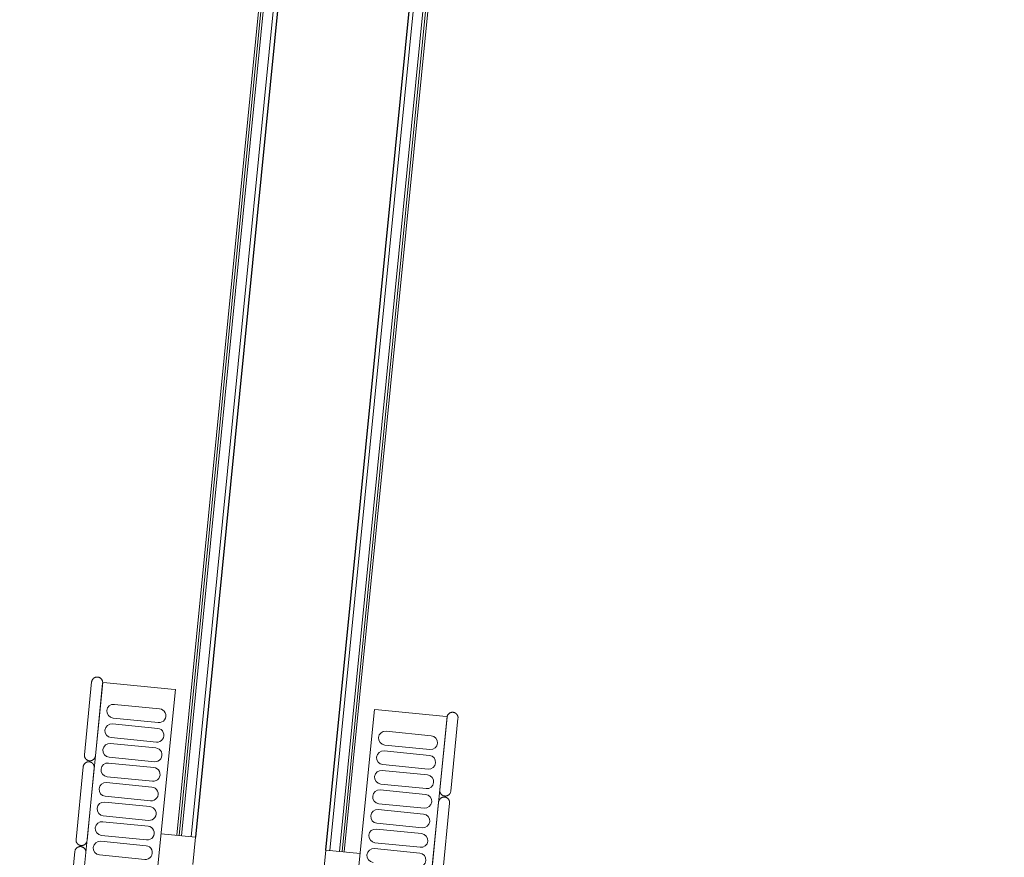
# Model space of a CAD drawing. Header units: millimetres. Extents: x 1293 to 60335, y -36590 to 4541.
# Tile 10 of 65: x 29848 to 30562, y -28954 to -28346. Entities that reach past the tile are written whole.
import ezdxf

# ---------------------------------------------------------------- set-up
doc = ezdxf.new("R2010")
doc.units = ezdxf.units.MM
for name, color, linetype, lineweight in [('A-FLOR-HRAL', 7, 'Continuous', 18), ('BATIEMENT', 7, 'Continuous', 18), ('EQP CVC', 7, 'Continuous', 18)]:
    doc.layers.add(name, color=color, linetype=linetype, lineweight=lineweight)

# ---------------------------------------------------------------- blocks, each defined once
blk = doc.blocks.new('Garde-corps - Garde-corps-510088-2021_015_1111_DCE_1_50_N0 FINI_CVC_PAC')
at = {"layer": 'A-FLOR-HRAL'}
for p, q in [((-8857.52, -28949.5), (-8378.86, -24123.68)), ((-8855.88, -28949.66), (-8377.21, -24123.84)), ((-8866.35, -28948.62), (-8389.9, -24145.19)), ((-8859.26, -28949.33), (-8382.75, -24145.23))]:
    blk.add_line(p, q, dxfattribs=at)
blk = doc.blocks.new('Garde-corps - Garde-corps-510192-2021_015_1111_DCE_1_50_N0 FINI_CVC_PAC')
at = {"layer": 'A-FLOR-HRAL'}
for p, q in [((-8498.66, -24111.79), (-8977.32, -28937.62)), ((-8497.01, -24111.96), (-8975.68, -28937.78)), ((-8497.43, -24133.86), (-8973.94, -28937.95)), ((-8490.41, -24135.22), (-8966.85, -28938.66))]:
    blk.add_line(p, q, dxfattribs=at)
blk = doc.blocks.new('B02_ARC_rvt-1-2021_015_1111_DCE_1_50_N0 FINI_CVC_PAC')
at = {"layer": 'BATIEMENT', "lineweight": 25}
for p, q in [((-8487.42, -24135.52), (-8963.87, -28938.95)), ((-8869.33, -28948.33), (-8392.89, -24144.9))]:
    blk.add_line(p, q, dxfattribs=at)
at = {"layer": 'BATIEMENT', "lineweight": 18}
for name in ['Garde-corps - Garde-corps-510192-2021_015_1111_DCE_1_50_N0 FINI_CVC_PAC', 'Garde-corps - Garde-corps-510088-2021_015_1111_DCE_1_50_N0 FINI_CVC_PAC']:
    blk.add_blockref(name, (0, 0), dxfattribs=at)
blk = doc.blocks.new('202_RADIATEUR GENERIQUE - Type-1480591-2021_015_1111_DCE_1_50_N0 FINI_CVC_PAC')
at = {"layer": 'EQP CVC'}
for p, q in [((-200, 0), (-200, -25)), ((-180, 0), (-200, 0)), ((305, -25), (-305, -25)), ((-305, -25), (-305, -28)), ((-305, -75), (-305, -28)), ((-290, -68), (-290, -35)), ((-280, -35), (-280, -68)), ((-275.75, -68), (-275.75, -35)), ((-265.75, -35), (-265.75, -68)), ((-261.5, -68), (-261.5, -35)), ((-251.5, -35), (-251.5, -68)), ((-247.25, -68), (-247.25, -35)), ((-237.25, -35), (-237.25, -68)), ((-233, -68), (-233, -35)), ((-223, -35), (-223, -68)), ((-218.75, -68), (-218.75, -35)), ((-208.75, -35), (-208.75, -68)), ((-204.5, -68), (-204.5, -35)), ((-194.5, -35), (-194.5, -68)), ((-190.25, -68), (-190.25, -35)), ((-180.25, -35), (-180.25, -68)), ((-305, -75), (-305, -78)), ((-305, -78), (305, -78)), ((-251.5, -78), (-304.5, -78)), ((-189.72, -78), (-242.72, -78)), ((-127.94, -78), (-180.94, -78)), ((-304.5, -86), (-251.5, -86)), ((-242.72, -86), (-189.72, -86)), ((-180.94, -86), (-127.94, -86))]:
    blk.add_line(p, q, dxfattribs=at)
for centre, start, end in [((-285, -35), 360, 180), ((-270.75, -35), 360, 180), ((-256.5, -35), 360, 180), ((-242.25, -35), 360, 180), ((-228, -35), 360, 180), ((-213.75, -35), 360, 180), ((-199.5, -35), 360, 180), ((-185.25, -35), 360, 180), ((-285, -68), 180, 360), ((-270.75, -68), 180, 360), ((-256.5, -68), 180, 360), ((-242.25, -68), 180, 360), ((-228, -68), 180, 360), ((-213.75, -68), 180, 360), ((-199.5, -68), 180, 360), ((-185.25, -68), 180, 360)]:
    blk.add_arc(centre, 5, start, end, dxfattribs=at)
for points, knots in [([(-305.27, -78.07), (-305.52, -78.12), (-305.9, -78.24), (-306.33, -78.44), (-306.57, -78.57), (-306.74, -78.69), (-306.91, -78.81), (-307.08, -78.94), (-307.25, -79.09), (-307.4, -79.25), (-307.55, -79.41), (-307.7, -79.6), (-307.84, -79.79), (-307.96, -79.99), (-308.08, -80.21), (-308.19, -80.44), (-308.28, -80.68), (-308.36, -80.93), (-308.42, -81.19), (-308.48, -81.54), (-308.5, -81.81), (-308.5, -82)], [0.1428571, 0.1428571, 0.1428571, 0.1428571, 0.2857143, 0.3571429, 0.3928571, 0.4285714, 0.4642857, 0.5, 0.5357143, 0.5714286, 0.6071429, 0.6428571, 0.6785714, 0.7142857, 0.75, 0.7857143, 0.8214286, 0.8571429, 0.8928571, 0.9285714, 1, 1, 1, 1]), ([(-247.5, -82), (-247.5, -81.81), (-247.52, -81.54), (-247.58, -81.19), (-247.64, -80.93), (-247.72, -80.68), (-247.81, -80.44), (-247.92, -80.21), (-248.04, -79.99), (-248.16, -79.79), (-248.3, -79.6), (-248.45, -79.41), (-248.6, -79.25), (-248.75, -79.09), (-248.97, -78.89), (-249.2, -78.72), (-249.43, -78.57), (-249.67, -78.44), (-250.1, -78.24), (-250.73, -78.05), (-251.24, -78), (-251.5, -78)], [0, 0, 0, 0, 0.071429, 0.107143, 0.142857, 0.178571, 0.214286, 0.25, 0.285714, 0.321429, 0.357143, 0.392857, 0.428571, 0.464286, 0.5, 0.571429, 0.607143, 0.642857, 0.714286, 0.857143, 1, 1, 1, 1]), ([(-242.72, -78), (-242.98, -78), (-243.49, -78.05), (-244.12, -78.24), (-244.55, -78.44), (-244.79, -78.57), (-244.96, -78.69), (-245.14, -78.81), (-245.31, -78.94), (-245.47, -79.09), (-245.63, -79.25), (-245.78, -79.41), (-245.92, -79.6), (-246.06, -79.79), (-246.19, -79.99), (-246.3, -80.21), (-246.41, -80.44), (-246.5, -80.68), (-246.58, -80.93), (-246.64, -81.19), (-246.7, -81.54), (-246.72, -81.81), (-246.72, -82)], [0, 0, 0, 0, 0.142857, 0.285714, 0.357143, 0.392857, 0.428571, 0.464286, 0.5, 0.535714, 0.571429, 0.607143, 0.642857, 0.678571, 0.714286, 0.75, 0.785714, 0.821429, 0.857143, 0.892857, 0.928571, 1, 1, 1, 1]), ([(-185.72, -82), (-185.73, -81.81), (-185.75, -81.54), (-185.81, -81.19), (-185.86, -80.93), (-185.94, -80.68), (-186.04, -80.44), (-186.14, -80.21), (-186.26, -79.99), (-186.38, -79.79), (-186.52, -79.6), (-186.67, -79.41), (-186.82, -79.25), (-186.98, -79.09), (-187.19, -78.89), (-187.42, -78.72), (-187.65, -78.57), (-187.89, -78.44), (-188.32, -78.24), (-188.95, -78.05), (-189.46, -78), (-189.72, -78)], [0, 0, 0, 0, 0.071429, 0.107143, 0.142857, 0.178571, 0.214286, 0.25, 0.285714, 0.321429, 0.357143, 0.392857, 0.428571, 0.464286, 0.5, 0.571429, 0.607143, 0.642857, 0.714286, 0.857143, 1, 1, 1, 1]), ([(-180.94, -78), (-181.2, -78), (-181.71, -78.05), (-182.35, -78.24), (-182.77, -78.44), (-183.01, -78.57), (-183.19, -78.69), (-183.36, -78.81), (-183.53, -78.94), (-183.69, -79.09), (-183.85, -79.25), (-184, -79.41), (-184.14, -79.6), (-184.28, -79.79), (-184.41, -79.99), (-184.52, -80.21), (-184.63, -80.44), (-184.73, -80.68), (-184.8, -80.93), (-184.86, -81.19), (-184.92, -81.54), (-184.94, -81.81), (-184.94, -82)], [0, 0, 0, 0, 0.142857, 0.285714, 0.357143, 0.392857, 0.428571, 0.464286, 0.5, 0.535714, 0.571429, 0.607143, 0.642857, 0.678571, 0.714286, 0.75, 0.785714, 0.821429, 0.857143, 0.892857, 0.928571, 1, 1, 1, 1]), ([(-308.5, -82), (-308.5, -82.19), (-308.48, -82.46), (-308.42, -82.81), (-308.36, -83.07), (-308.28, -83.32), (-308.19, -83.56), (-308.08, -83.79), (-307.96, -84.01), (-307.84, -84.21), (-307.7, -84.4), (-307.55, -84.59), (-307.4, -84.75), (-307.25, -84.91), (-307.03, -85.11), (-306.8, -85.28), (-306.57, -85.43), (-306.33, -85.56), (-305.9, -85.76), (-305.27, -85.95), (-304.76, -86), (-304.5, -86)], [0, 0, 0, 0, 0.071429, 0.107143, 0.142857, 0.178571, 0.214286, 0.25, 0.285714, 0.321429, 0.357143, 0.392857, 0.428571, 0.464286, 0.5, 0.571429, 0.607143, 0.642857, 0.714286, 0.857143, 1, 1, 1, 1]), ([(-251.5, -86), (-251.24, -86), (-250.73, -85.95), (-250.1, -85.76), (-249.67, -85.56), (-249.43, -85.43), (-249.26, -85.31), (-249.09, -85.19), (-248.92, -85.06), (-248.75, -84.91), (-248.6, -84.75), (-248.45, -84.59), (-248.3, -84.4), (-248.16, -84.21), (-248.04, -84.01), (-247.92, -83.79), (-247.81, -83.56), (-247.72, -83.32), (-247.64, -83.07), (-247.58, -82.81), (-247.52, -82.46), (-247.5, -82.19), (-247.5, -82)], [0, 0, 0, 0, 0.142857, 0.285714, 0.357143, 0.392857, 0.428571, 0.464286, 0.5, 0.535714, 0.571429, 0.607143, 0.642857, 0.678571, 0.714286, 0.75, 0.785714, 0.821429, 0.857143, 0.892857, 0.928571, 1, 1, 1, 1]), ([(-246.72, -82), (-246.72, -82.19), (-246.7, -82.46), (-246.64, -82.81), (-246.58, -83.07), (-246.5, -83.32), (-246.41, -83.56), (-246.3, -83.79), (-246.19, -84.01), (-246.06, -84.21), (-245.92, -84.4), (-245.78, -84.59), (-245.63, -84.75), (-245.47, -84.91), (-245.25, -85.11), (-245.02, -85.28), (-244.79, -85.43), (-244.55, -85.56), (-244.12, -85.76), (-243.49, -85.95), (-242.98, -86), (-242.72, -86)], [0, 0, 0, 0, 0.071429, 0.107143, 0.142857, 0.178571, 0.214286, 0.25, 0.285714, 0.321429, 0.357143, 0.392857, 0.428571, 0.464286, 0.5, 0.571429, 0.607143, 0.642857, 0.714286, 0.857143, 1, 1, 1, 1]), ([(-189.72, -86), (-189.46, -86), (-188.95, -85.95), (-188.32, -85.76), (-187.89, -85.56), (-187.65, -85.43), (-187.48, -85.31), (-187.31, -85.19), (-187.14, -85.06), (-186.98, -84.91), (-186.82, -84.75), (-186.67, -84.59), (-186.52, -84.4), (-186.38, -84.21), (-186.26, -84.01), (-186.14, -83.79), (-186.04, -83.56), (-185.94, -83.32), (-185.86, -83.07), (-185.81, -82.81), (-185.75, -82.46), (-185.73, -82.19), (-185.72, -82)], [0, 0, 0, 0, 0.142857, 0.285714, 0.357143, 0.392857, 0.428571, 0.464286, 0.5, 0.535714, 0.571429, 0.607143, 0.642857, 0.678571, 0.714286, 0.75, 0.785714, 0.821429, 0.857143, 0.892857, 0.928571, 1, 1, 1, 1]), ([(-184.94, -82), (-184.94, -82.19), (-184.92, -82.46), (-184.86, -82.81), (-184.8, -83.07), (-184.73, -83.32), (-184.63, -83.56), (-184.52, -83.79), (-184.41, -84.01), (-184.28, -84.21), (-184.14, -84.4), (-184, -84.59), (-183.85, -84.75), (-183.69, -84.91), (-183.47, -85.11), (-183.25, -85.28), (-183.01, -85.43), (-182.77, -85.56), (-182.35, -85.76), (-181.71, -85.95), (-181.2, -86), (-180.94, -86)], [0, 0, 0, 0, 0.071429, 0.107143, 0.142857, 0.178571, 0.214286, 0.25, 0.285714, 0.321429, 0.357143, 0.392857, 0.428571, 0.464286, 0.5, 0.571429, 0.607143, 0.642857, 0.714286, 0.857143, 1, 1, 1, 1])]:
    blk.add_open_spline(points, degree=3, knots=knots, dxfattribs=at)
blk = doc.blocks.new('202_RADIATEUR GENERIQUE - Type-1480667-2021_015_1111_DCE_1_50_N0 FINI_CVC_PAC')
at = {"layer": 'EQP CVC'}
for p, q in [((-251.5, 86), (-304.5, 86)), ((-189.72, 86), (-242.72, 86)), ((305, 78), (-305, 78)), ((-305, 78), (-305, 75)), ((-305, 28), (-305, 75)), ((-304.5, 78), (-251.5, 78)), ((-242.72, 78), (-189.72, 78)), ((-290, 35), (-290, 68)), ((-280, 68), (-280, 35)), ((-275.75, 35), (-275.75, 68)), ((-265.75, 68), (-265.75, 35)), ((-261.5, 35), (-261.5, 68)), ((-251.5, 68), (-251.5, 35)), ((-247.25, 35), (-247.25, 68)), ((-237.25, 68), (-237.25, 35)), ((-233, 35), (-233, 68)), ((-223, 68), (-223, 35)), ((-218.75, 35), (-218.75, 68)), ((-208.75, 68), (-208.75, 35)), ((-204.5, 35), (-204.5, 68)), ((-305, 28), (-305, 25)), ((-305, 25), (305, 25)), ((-200, 25), (-200, 0)), ((-200, 0), (-180, 0))]:
    blk.add_line(p, q, dxfattribs=at)
for centre, start, end in [((-285, 68), 0, 180), ((-270.75, 68), 0, 180), ((-256.5, 68), 0, 180), ((-242.25, 68), 0, 180), ((-228, 68), 0, 180), ((-213.75, 68), 0, 180), ((-199.5, 68), 0, 180), ((-285, 35), 180, 0), ((-270.75, 35), 180, 0), ((-256.5, 35), 180, 0), ((-242.25, 35), 180, 0), ((-228, 35), 180, 0), ((-213.75, 35), 180, 0), ((-199.5, 35), 180, 0)]:
    blk.add_arc(centre, 5, start, end, dxfattribs=at)
for points, knots in [([(-304.5, 86), (-304.76, 86), (-305.27, 85.95), (-305.9, 85.76), (-306.33, 85.56), (-306.57, 85.43), (-306.74, 85.31), (-306.91, 85.19), (-307.08, 85.06), (-307.25, 84.91), (-307.4, 84.75), (-307.55, 84.59), (-307.7, 84.4), (-307.84, 84.21), (-307.96, 84.01), (-308.08, 83.79), (-308.19, 83.56), (-308.28, 83.32), (-308.36, 83.07), (-308.42, 82.81), (-308.48, 82.46), (-308.5, 82.19), (-308.5, 82)], [0, 0, 0, 0, 0.142857, 0.285714, 0.357143, 0.392857, 0.428571, 0.464286, 0.5, 0.535714, 0.571429, 0.607143, 0.642857, 0.678571, 0.714286, 0.75, 0.785714, 0.821429, 0.857143, 0.892857, 0.928571, 1, 1, 1, 1]), ([(-247.5, 82), (-247.5, 82.19), (-247.52, 82.46), (-247.58, 82.81), (-247.64, 83.07), (-247.72, 83.32), (-247.81, 83.56), (-247.92, 83.79), (-248.04, 84.01), (-248.16, 84.21), (-248.3, 84.4), (-248.45, 84.59), (-248.6, 84.75), (-248.75, 84.91), (-248.97, 85.11), (-249.2, 85.28), (-249.43, 85.43), (-249.67, 85.56), (-250.1, 85.76), (-250.73, 85.95), (-251.24, 86), (-251.5, 86)], [0, 0, 0, 0, 0.071429, 0.107143, 0.142857, 0.178571, 0.214286, 0.25, 0.285714, 0.321429, 0.357143, 0.392857, 0.428571, 0.464286, 0.5, 0.571429, 0.607143, 0.642857, 0.714286, 0.857143, 1, 1, 1, 1]), ([(-242.72, 86), (-242.98, 86), (-243.49, 85.95), (-244.12, 85.76), (-244.55, 85.56), (-244.79, 85.43), (-244.96, 85.31), (-245.14, 85.19), (-245.31, 85.06), (-245.47, 84.91), (-245.63, 84.75), (-245.78, 84.59), (-245.92, 84.4), (-246.06, 84.21), (-246.19, 84.01), (-246.3, 83.79), (-246.41, 83.56), (-246.5, 83.32), (-246.58, 83.07), (-246.64, 82.81), (-246.7, 82.46), (-246.72, 82.19), (-246.72, 82)], [0, 0, 0, 0, 0.142857, 0.285714, 0.357143, 0.392857, 0.428571, 0.464286, 0.5, 0.535714, 0.571429, 0.607143, 0.642857, 0.678571, 0.714286, 0.75, 0.785714, 0.821429, 0.857143, 0.892857, 0.928571, 1, 1, 1, 1]), ([(-308.5, 82), (-308.5, 81.81), (-308.48, 81.54), (-308.42, 81.19), (-308.36, 80.93), (-308.28, 80.68), (-308.19, 80.44), (-308.08, 80.21), (-307.96, 79.99), (-307.84, 79.79), (-307.7, 79.6), (-307.55, 79.41), (-307.4, 79.25), (-307.25, 79.09), (-307.03, 78.89), (-306.8, 78.72), (-306.57, 78.57), (-306.33, 78.44), (-305.9, 78.24), (-305.52, 78.12), (-305.27, 78.07)], [0, 0, 0, 0, 0.0714286, 0.1071429, 0.1428571, 0.1785714, 0.2142857, 0.25, 0.2857143, 0.3214286, 0.3571429, 0.3928571, 0.4285714, 0.4642857, 0.5, 0.5714286, 0.6071429, 0.6428571, 0.7142857, 0.8571429, 0.8571429, 0.8571429, 0.8571429]), ([(-251.5, 78), (-251.24, 78), (-250.73, 78.05), (-250.1, 78.24), (-249.67, 78.44), (-249.43, 78.57), (-249.26, 78.69), (-249.09, 78.81), (-248.92, 78.94), (-248.75, 79.09), (-248.6, 79.25), (-248.45, 79.41), (-248.3, 79.6), (-248.16, 79.79), (-248.04, 79.99), (-247.92, 80.21), (-247.81, 80.44), (-247.72, 80.68), (-247.64, 80.93), (-247.58, 81.19), (-247.52, 81.54), (-247.5, 81.81), (-247.5, 82)], [0, 0, 0, 0, 0.142857, 0.285714, 0.357143, 0.392857, 0.428571, 0.464286, 0.5, 0.535714, 0.571429, 0.607143, 0.642857, 0.678571, 0.714286, 0.75, 0.785714, 0.821429, 0.857143, 0.892857, 0.928571, 1, 1, 1, 1]), ([(-246.72, 82), (-246.72, 81.81), (-246.7, 81.54), (-246.64, 81.19), (-246.58, 80.93), (-246.5, 80.68), (-246.41, 80.44), (-246.3, 80.21), (-246.19, 79.99), (-246.06, 79.79), (-245.92, 79.6), (-245.78, 79.41), (-245.63, 79.25), (-245.47, 79.09), (-245.25, 78.89), (-245.02, 78.72), (-244.79, 78.57), (-244.55, 78.44), (-244.12, 78.24), (-243.49, 78.05), (-242.98, 78), (-242.72, 78)], [0, 0, 0, 0, 0.071429, 0.107143, 0.142857, 0.178571, 0.214286, 0.25, 0.285714, 0.321429, 0.357143, 0.392857, 0.428571, 0.464286, 0.5, 0.571429, 0.607143, 0.642857, 0.714286, 0.857143, 1, 1, 1, 1])]:
    blk.add_open_spline(points, degree=3, knots=knots, dxfattribs=at)
blk = doc.blocks.new('B02_PLB_rvt-1-2021_015_1111_DCE_1_50_N0 FINI_CVC_PAC')
at = {"layer": 'EQP CVC', "lineweight": 18}
for name, p, rotation in [('202_RADIATEUR GENERIQUE - Type-1480591-2021_015_1111_DCE_1_50_N0 FINI_CVC_PAC', (-8983.61, -29137.97), 264.3354568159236), ('202_RADIATEUR GENERIQUE - Type-1480667-2021_015_1111_DCE_1_50_N0 FINI_CVC_PAC', (-8889.07, -29147.35), 264.3354568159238)]:
    blk.add_blockref(name, p, dxfattribs=dict(at, rotation=rotation))

msp = doc.modelspace()

# ---------------------------------------------------------------- block references
at = {"lineweight": 5}
for name in ['B02_ARC_rvt-1-2021_015_1111_DCE_1_50_N0 FINI_CVC_PAC', 'B02_PLB_rvt-1-2021_015_1111_DCE_1_50_N0 FINI_CVC_PAC']:
    msp.add_blockref(name, (38939.03, 0), dxfattribs=at)

doc.saveas('drawing.dxf')
